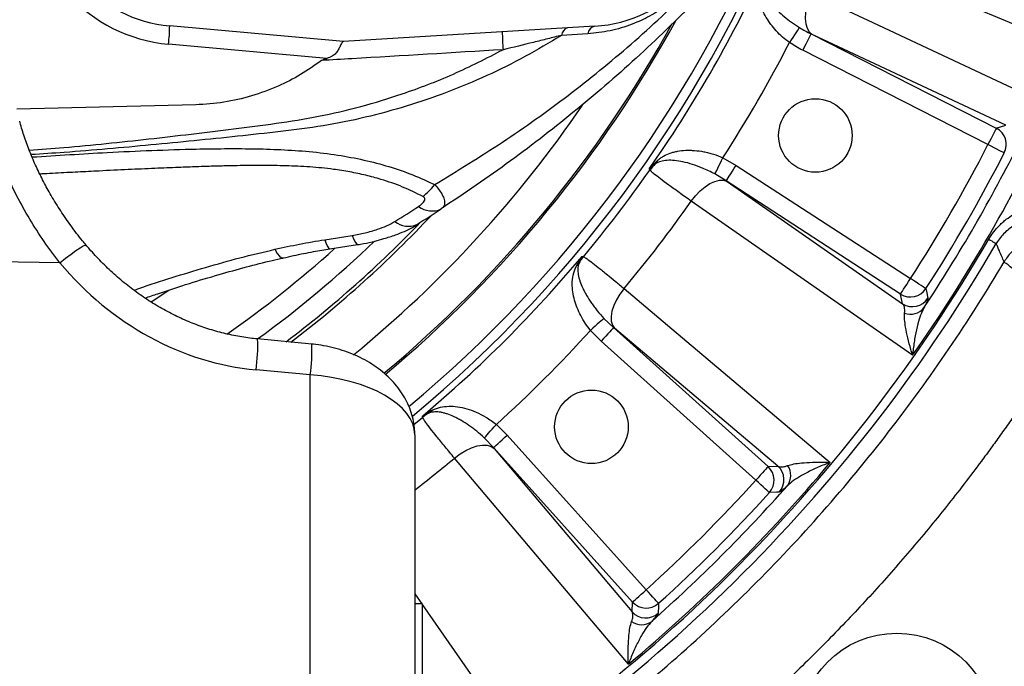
# Model space of a CAD drawing. Extents: x 0 to 8410, y 0 to 5940.
# Tile 49 of 110: x 5806 to 6074, y 2628 to 2804. Entities that reach past the tile are written whole.
import ezdxf

# ---------------------------------------------------------------- set-up
doc = ezdxf.new("R2010")
doc.units = 0
doc.header["$LTSCALE"] = 10
doc.linetypes.add('CENTERX2', pattern=[20.32, 12.7, -2.54, 2.54, -2.54])
doc.layers.get('0').update_dxf_attribs({"linetype": 'CONTINUOUS'})
doc.styles.add('SLDTEXTSTYLE0', font='TXT', dxfattribs={"width": 0.605})
doc.dimstyles.new('SLDDIMSTYLE10', dxfattribs={"dimtxt": 50, "dimasz": 50, "dimexe": 0, "dimexo": 0.0625, "dimgap": 12.5, "dimtad": 0, "dimtih": 1, "dimtoh": 1, "dimdec": 1, "dimrnd": 1e-09, "dimzin": 12, "dimtxsty": 'SLDTEXTSTYLE0', "dimsah": 1, "dimcen": 0, "dimazin": 3, "dimtfac": 1, "dimtofl": 0, "dimtmove": 0, "dimatfit": 3, "dimtolj": 1, "dimtzin": 12})

# ---------------------------------------------------------------- blocks, each defined once
blk = doc.blocks.new('_D_17')
at = {"color": 7, "linetype": 'CONTINUOUS'}
for p, q in [((5691.08, 2964.45), (6585.81, 2589.81)), ((6585.81, 2589.81), (6663.89, 2557.12)), ((6663.89, 2557.12), (6853.06, 2557.12))]:
    blk.add_line(p, q, dxfattribs=at)
blk.add_solid([(6585.81, 2589.81), (6629.04, 2563.58), (6634.83, 2577.42)], dxfattribs=at)
at = {"color": 7, "linetype": 'CONTINUOUS', "insert": (6688.89, 2621.57), "char_height": 50, "attachment_point": 1, "style": 'SLDTEXTSTYLE0'}
blk.add_mtext('R970', dxfattribs=at)

msp = doc.modelspace()

# ---------------------------------------------------------------- linework, layer by layer
at = {"color": 7, "linetype": 'CONTINUOUS'}
for p, q in [((5894.197722, 2798.343422), (5846.93626, 2802.602234)), ((5962.515717, 2802.521932), (5894.197722, 2798.343422)), ((5854.036396, 2781.109082), (5805.385244, 2779.919418)), ((5890.491282, 2741.952601), (5898.028453, 2743.132221)), ((5885.56694, 2716.046902), (5870.833342, 2717.436957)), ((5913.580929, 2691.366705), (5913.580929, 2594.099256)), ((5915.580933, 2645.374122), (5913.580929, 2645.374122)), ((5915.580933, 2645.374122), (5915.580933, 2635.374131)), ((5915.580933, 2635.374131), (5915.580933, 2625.374141))]:
    msp.add_line(p, q, dxfattribs=at)
at = {"color": 8, "linetype": 'CONTINUOUS'}
for p, q in [((5960.626309, 2800.457465), (5953.451161, 2800.029846)), ((6021.324937, 2800.43416), (6071.70329, 2774.765106)), ((6074.260806, 2775.595235), (6021.615748, 2800.297948)), ((5889.664878, 2793.743419), (5846.618404, 2797.622415)), ((6069.436436, 2770.316186), (6019.058083, 2795.985239)), ((6071.70329, 2774.765106), (6074.260806, 2775.595235)), ((5997.367387, 2766.729566), (6000.966822, 2764.650213)), ((6000.966822, 2764.650213), (6048.386042, 2733.855816)), ((5998.24736, 2760.462614), (5995.178287, 2762.322696)), ((6045.66658, 2729.668202), (5998.24736, 2760.462614)), ((5998.510723, 2760.278853), (6046.226417, 2727.038267)), ((5889.089783, 2744.438487), (5896.592428, 2745.605158)), ((5817.07867, 2738.126131), (5790.080932, 2738.54387)), ((5846.748774, 2730.596396), (5841.945057, 2727.469015)), ((6046.226417, 2727.038267), (6045.66658, 2729.668202)), ((5965.02993, 2723.032611), (5967.620974, 2720.549526)), ((5967.620974, 2720.549526), (6009.639059, 2682.716253)), ((6012.324278, 2682.856175), (5967.866634, 2720.342683)), ((5964.279895, 2716.838899), (5961.339806, 2719.777497)), ((6006.29801, 2679.005625), (5964.279895, 2716.838899)), ((5885.151019, 2707.653316), (5870.417421, 2709.043356)), ((5885.151019, 2597.559544), (5885.151019, 2707.653316)), ((5913.35309, 2694.161835), (5915.706595, 2696.114543)), ((5935.75636, 2694.194051), (5938.694959, 2691.253963)), ((5938.694959, 2691.253963), (5976.528232, 2649.235847)), ((5934.984331, 2687.912884), (5932.501246, 2690.503928)), ((5972.817605, 2645.894798), (5934.984331, 2687.912884)), ((5935.191174, 2687.667223), (5972.677683, 2643.209579)), ((6009.639059, 2682.716253), (6012.324278, 2682.856175)), ((5913.580929, 2648.136171), (5915.50531, 2645.374122)), ((5915.603732, 2645.232859), (5942.521368, 2606.598052)), ((5972.677683, 2643.209579), (5972.817605, 2645.894798))]:
    msp.add_line(p, q, dxfattribs=at)
at = {"color": 8, "linetype": 'CONTINUOUS', "flags": 128}
for points in [[(6021.367346, 2811.411622), (6020.658885, 2809.676516), (6020.144616, 2807.924407), (6019.842659, 2806.217271), (6019.763743, 2804.615455), (6019.910638, 2803.175616), (6020.278161, 2801.948669), (6020.853316, 2800.978007), (6021.615748, 2800.297948)], [(6021.367346, 2811.411622), (6036.754822, 2804.192575), (6087.762182, 2780.261743)], [(6018.179511, 2802.162024), (6018.053417, 2801.972094), (6017.848854, 2801.664027), (6017.57205, 2801.247152), (6017.23135, 2800.734046), (6016.837035, 2800.140219), (6016.401057, 2799.483615), (6015.936558, 2798.78408), (6015.457605, 2798.062744)], [(6021.324937, 2800.43416), (6021.261816, 2800.310271), (6021.11954, 2800.031039), (6020.903205, 2799.60649), (6020.620619, 2799.051883), (6020.281916, 2798.387113), (6019.899224, 2797.636079), (6019.486343, 2796.825754), (6019.058083, 2795.985239)], [(6071.70329, 2774.765106), (6071.640168, 2774.641218), (6071.497892, 2774.361985), (6071.281557, 2773.937436), (6070.998971, 2773.38283), (6070.660268, 2772.718059), (6070.277576, 2771.967026), (6069.864695, 2771.156701), (6069.436436, 2770.316186)], [(6073.878919, 2768.036726), (6073.755209, 2768.10019), (6073.476379, 2768.243256), (6073.052441, 2768.460783), (6072.498624, 2768.744948), (6071.834837, 2769.085544), (6071.084892, 2769.470351), (6070.275729, 2769.885528), (6069.436436, 2770.316186)], [(5995.178287, 2762.322696), (5995.279704, 2762.526872), (5995.444213, 2762.858051), (5995.666837, 2763.306218), (5995.940839, 2763.857829), (5996.257966, 2764.49621), (5996.60862, 2765.202078), (5996.982192, 2765.954109), (5997.367387, 2766.729566)], [(5977.503752, 2763.395342), (5977.399831, 2763.606297), (5977.339332, 2763.729068)], [(5998.24736, 2760.462614), (5998.323088, 2760.579231), (5998.493766, 2760.842058), (5998.753284, 2761.241662), (5999.092286, 2761.763709), (5999.49864, 2762.389424), (5999.957715, 2763.096335), (6000.45303, 2763.859066), (6000.966822, 2764.650213)], [(5988.761787, 2754.937145), (5989.91022, 2756.418245), (5991.170441, 2757.73968), (5992.497896, 2758.854749), (5993.845646, 2759.723994), (5995.166038, 2760.316687), (5996.412371, 2760.611879), (5997.540568, 2760.599124), (5998.510723, 2760.278853)], [(6048.935806, 2713.012489), (6034.990047, 2722.728672), (5988.761787, 2754.937145)], [(5889.089783, 2744.438487), (5889.507149, 2743.289205), (5889.897739, 2742.476421), (5890.249048, 2742.026168), (5890.493398, 2741.936984)], [(5896.592428, 2745.605158), (5897.020538, 2744.456368), (5897.421454, 2743.644821), (5897.782331, 2743.196564), (5898.033132, 2743.109407)], [(6069.663649, 2744.55786), (6070.073788, 2744.31965), (6070.447718, 2744.102451), (6070.780491, 2743.909168), (6071.067547, 2743.742439), (6071.305071, 2743.604469), (6071.489875, 2743.497136), (6071.619426, 2743.42187), (6071.692024, 2743.3797)], [(5817.07867, 2738.126131), (5818.643292, 2739.380675), (5820.118775, 2740.514936), (5821.442072, 2741.480487), (5822.556709, 2742.236095), (5823.415076, 2742.7495), (5823.980515, 2742.998766), (5824.221184, 2742.985251)], [(5875.539099, 2741.831409), (5876.182844, 2740.726205), (5876.792614, 2739.955428), (5877.348949, 2739.543724), (5877.783408, 2739.48993)], [(5959.054415, 2739.899682), (5959.188645, 2739.873039), (5959.419315, 2739.827263)], [(6045.66658, 2729.668202), (6045.742308, 2729.784819), (6045.912986, 2730.047646), (6046.172504, 2730.447265), (6046.511506, 2730.969297), (6046.917861, 2731.595012), (6047.376935, 2732.301938), (6047.87225, 2733.064669), (6048.386042, 2733.855816)], [(6052.581345, 2731.148245), (6052.46452, 2731.223645), (6052.201216, 2731.393578), (6051.800852, 2731.651964), (6051.277851, 2731.98949), (6050.650989, 2732.394057), (6049.942766, 2732.851135), (6049.178635, 2733.344289), (6048.386042, 2733.855816)], [(5970.503126, 2731.141957), (5969.369714, 2729.649338), (5968.419467, 2728.09005), (5967.685972, 2726.519229), (5967.195158, 2724.992412), (5966.964399, 2723.563614), (5967.00186, 2722.283351), (5967.306172, 2721.196892), (5967.866634, 2720.342683)], [(5970.503126, 2731.141957), (5983.497833, 2720.18634), (6026.573395, 2683.869245)], [(6052.581345, 2731.148245), (6052.732651, 2730.419504), (6053.129052, 2728.499624)], [(5965.02993, 2723.032611), (5964.858954, 2722.881782), (5964.581643, 2722.637164), (5964.206373, 2722.306135), (5963.744466, 2721.898692), (5963.209902, 2721.427145), (5962.618862, 2720.905768), (5961.989139, 2720.350283), (5961.339806, 2719.777497)], [(5967.620974, 2720.549526), (5967.527931, 2720.446202), (5967.318212, 2720.213311), (5966.999387, 2719.859215), (5966.582899, 2719.396638), (5966.083651, 2718.842181), (5965.519642, 2718.215781), (5964.911108, 2717.539924), (5964.279895, 2716.838899)], [(5915.706595, 2696.114543), (5915.660818, 2696.345213), (5915.634175, 2696.479442)], [(5932.501246, 2690.503928), (5932.652076, 2690.674903), (5932.896693, 2690.952214), (5933.227723, 2691.327485), (5933.635165, 2691.789391), (5934.106712, 2692.323955), (5934.628089, 2692.914995), (5935.183575, 2693.544718), (5935.75636, 2694.194051)], [(5934.984331, 2687.912884), (5935.087656, 2688.005927), (5935.320546, 2688.215646), (5935.674642, 2688.534471), (5936.137219, 2688.950958), (5936.691676, 2689.450207), (5937.318076, 2690.014216), (5937.993934, 2690.622749), (5938.694959, 2691.253963)], [(5924.3919, 2685.030731), (5925.88452, 2686.164143), (5927.443807, 2687.11439), (5929.014628, 2687.847885), (5930.541446, 2688.338699), (5931.970243, 2688.569459), (5933.250507, 2688.531997), (5934.336965, 2688.227686), (5935.191174, 2687.667223)], [(5971.664612, 2628.960463), (5960.708772, 2641.954991), (5924.3919, 2685.030731)], [(6009.639059, 2682.716253), (6009.546046, 2682.612928), (6009.336327, 2682.380023), (6009.017502, 2682.025942), (6008.600985, 2681.56335), (6008.101766, 2681.008908), (6007.537757, 2680.382522), (6006.929224, 2679.706665), (6006.29801, 2679.005625)], [(6009.999131, 2675.654026), (6009.896075, 2675.747367), (6009.663765, 2675.957712), (6009.310578, 2676.277551), (6008.849179, 2676.695379), (6008.296167, 2677.196177), (6007.671361, 2677.761945), (6006.997232, 2678.372415), (6006.29801, 2679.005625)], [(6012.699281, 2675.810489), (6011.957501, 2675.766918), (6009.999131, 2675.654026)], [(5972.817605, 2645.894798), (5972.920929, 2645.987811), (5973.153834, 2646.19753), (5973.507916, 2646.516355), (5973.970507, 2646.932873), (5974.52495, 2647.432091), (5975.151335, 2647.9961), (5975.827192, 2648.604634), (5976.528232, 2649.235847)], [(5979.879831, 2645.534726), (5979.78649, 2645.637783), (5979.576145, 2645.870092), (5979.256307, 2646.223279), (5978.838478, 2646.684679), (5978.33768, 2647.237691), (5977.771913, 2647.862496), (5977.161442, 2648.536625), (5976.528232, 2649.235847)], [(5979.879831, 2645.534726), (5979.837363, 2644.791635), (5979.723369, 2642.834576)]]:
    msp.add_lwpolyline(points, dxfattribs=at)
at = {"color": 7, "linetype": 'CONTINUOUS', "flags": 128}
msp.add_lwpolyline([(5894.197722, 2798.343422), (5894.192402, 2798.34311), (5894.176443, 2798.342126)], dxfattribs=at)
at = {"color": 7, "linetype": 'CONTINUOUS'}
for centre, radius in [((6022.508845, 2772.802942), 10), ((5961.613047, 2693.553401), 10), ((6044.634323, 2610.899534), 26.5)]:
    msp.add_circle(centre, radius, dxfattribs=at)
at = {"color": 7, "linetype": 'CENTERX2'}
msp.add_arc((5691.080933, 2964.452925), 970, 74.298428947, 58.256891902, dxfattribs=at)
at = {"color": 8, "linetype": 'CONTINUOUS'}
for centre, radius, start, end in [((5850.387817, 2839.452925), 42, 180, 264.85089028), ((5691.080933, 2964.452925), 347.886439, 309.61965079, 338.85823488), ((5691.080933, 2964.452925), 345.283053, 309.77346997, 337.32501731), ((5691.080933, 2964.452925), 349.619719, 324.96193377, 335.03806623), ((5799.025718, 2803.16026), 47.913792, 353.3629573, 359.3326916), ((6002.282609, 2801.272088), 64.903135, 180.25381084, 184.55680633), ((5955.825151, 2799.79263), 2.385811, 107.41821464, 174.29376568), ((5963.145911, 2800.048346), 2.552601, 104.29314951, 170.7771113), ((5691.080933, 2964.452925), 364.562639, 327.15571787, 332.84428213), ((5691.080933, 2964.452925), 324.871557, 309.31832458, 325.62797686), ((5691.080933, 2964.452925), 437.358431, 324.90687781, 335.09312219), ((6069.414797, 2770.309183), 5.009237, 333.02166644, 62.81567161), ((5691.080933, 2964.452925), 432.642648, 326.54288761, 333.45711239), ((5691.080933, 2964.452925), 425.255177, 327.16266271, 332.83733729), ((5976.671631, 2767.195288), 3.148474, 317.10768664, 338.13322332), ((5691.080933, 2964.452925), 430.248325, 327.16266271, 332.83733729), ((5691.080933, 2964.452925), 349.945968, 320.06734972, 324.93265028), ((5985.684937, 2757.59964), 10.026064, 131.9837013, 144.68554587), ((5691.080933, 2964.452925), 364.020273, 320.13891087, 324.86108913), ((5691.499727, 3095.093647), 408, 302.07882749, 303.15252476), ((5918.252672, 2758.155319), 5.896417, 232.00110974, 295.2318485), ((5691.080933, 2964.452925), 311.574843, 307.29431392, 316.79948384), ((5691.080933, 2964.452925), 310.703286, 307.1197558, 316.15514024), ((5911.816936, 2753.823346), 5.734314, 230.67003376, 293.86395896), ((5691.080933, 2964.452925), 437.811277, 300.54466161, 329.85037162), ((5691.080933, 2964.452925), 299.570552, 304.88977693, 312.05198746), ((5691.080933, 2964.452925), 440.156995, 300.36464552, 329.85037162), ((5691.080933, 2964.452925), 349.619719, 309.96193377, 320.03806623), ((5967.136963, 2733.42359), 10.028415, 140.31600942, 153.01484593), ((5955.533898, 2739.647121), 3.147904, 306.86534537, 327.89464245), ((6048.381272, 2733.878075), 5.009249, 237.18447722, 326.97822128), ((6048.941172, 2731.248057), 5.009214, 237.18336406, 326.72380461), ((6048.401221, 2728.786302), 4.620357, 249.38140765, 321.8397989), ((5827.639596, 2715.369433), 43.243052, 351.587945, 2.74047346), ((5691.080933, 2964.452925), 364.562639, 312.15571787, 317.84428213), ((5842.337569, 2713.981918), 43.278663, 351.59153799, 2.734831), ((5922.110267, 2688.396895), 10.028415, 116.98515407, 129.68399058), ((5915.886736, 2699.99996), 3.147904, 302.10535755, 323.13465463), ((5691.080933, 2964.452925), 364.020273, 307.67847101, 309.86108913), ((5691.080933, 2964.452925), 437.358431, 309.90687781, 320.09312219), ((6006.275307, 2679.004458), 5.009217, 318.02137618, 47.81608529), ((6008.960578, 2679.144321), 5.009225, 318.27634748, 47.81697328), ((6011.198679, 2680.303048), 4.62037, 323.16014146, 35.61860371), ((5691.080933, 2964.452925), 425.255177, 312.16266271, 317.83733729), ((5691.080933, 2964.452925), 432.642648, 311.54288761, 318.45711239), ((5691.080933, 2964.452925), 430.248325, 312.16266271, 317.83733729), ((5976.5294, 2649.25855), 5.009217, 222.18391471, 311.97862382), ((5976.389536, 2646.573279), 5.009225, 222.18302672, 311.72365252), ((5975.230809, 2644.335179), 4.62037, 234.38139629, 306.83985854)]:
    msp.add_arc(centre, radius, start, end, dxfattribs=at)
at = {"color": 7, "linetype": 'CONTINUOUS'}
for centre, radius, start, end in [((5850.256933, 2839.452925), 37, 180, 264.85089028), ((5960.256933, 2839.452925), 37, 273.5, 0), ((5691.080933, 2964.452925), 334, 309.87334538, 331.14029232), ((5691.080933, 2964.452925), 334.464102, 309.88680824, 331.35739309), ((5691.080933, 3104.452925), 420, 302.07882749, 303.15252476), ((5691.080933, 2964.452925), 305.5, 306.04405979, 313.81581674)]:
    msp.add_arc(centre, radius, start, end, dxfattribs=at)
at = {"color": 8, "linetype": 'CONTINUOUS'}
for centre, major_axis, ratio, start_param, end_param in [((5874.604292, 2798.261265), (-12.324525, 88.862013), 0.8895247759, 2.1844565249, 2.9345602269), ((5883.580933, 2692.539208), (29.989427, -1.575506), 0.5055053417, 0.0265506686, 1.5449871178)]:
    msp.add_ellipse(centre, major_axis=major_axis, ratio=ratio, start_param=start_param, end_param=end_param, dxfattribs=at)
for points, knots in [([(5998.811101, 2835.975813), (5998.735719, 2835.472954), (5998.392228, 2833.181577), (5997.357273, 2829.023861), (5995.357126, 2823.985685), (5992.855389, 2819.514368), (5989.95806, 2815.455073), (5986.323184, 2811.543212), (5982.047846, 2808.000511), (5977.464962, 2805.147787), (5972.322528, 2802.793788), (5966.654322, 2801.077168), (5962.636381, 2800.664108), (5960.626309, 2800.457465)], [0, 0, 0, 0, 0.0299354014, 0.1364064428, 0.2427252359, 0.3220941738, 0.4014118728, 0.4938355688, 0.5862859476, 0.6774317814, 0.7686792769, 0.8842761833, 1, 1, 1, 1]), ([(6007.715558, 2814.826774), (6007.736552, 2814.257444), (6007.779113, 2813.103295), (6008.471734, 2811.467145), (6009.491953, 2809.805836), (6010.765138, 2808.223746), (6012.290757, 2806.645385), (6014.017468, 2805.115111), (6015.976036, 2803.589681), (6017.439562, 2802.641445), (6018.179511, 2802.162024)], [0, 0, 0, 0, 0.1405840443, 0.28499270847, 0.40894438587, 0.5353542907, 0.64948116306, 0.76579962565, 0.8815899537, 1, 1, 1, 1]), ([(5918.995475, 2759.422647), (5925.193719, 2763.209756), (5937.611067, 2770.796719), (5952.448519, 2781.425836), (5963.979546, 2790.478746), (5972.446493, 2797.623401), (5980.696302, 2805.045667), (5985.980387, 2810.238203), (5988.622432, 2812.834474)], [0, 0, 0, 0, 0.2475987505, 0.4960307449, 0.621728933, 0.7474262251, 0.8737130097, 1, 1, 1, 1]), ([(6015.457605, 2798.062744), (6014.823178, 2798.550288), (6013.532826, 2799.541895), (6011.842143, 2801.238149), (6010.353861, 2803.030313), (6009.081068, 2804.936205), (6008.054676, 2806.935415), (6007.30653, 2809.107389), (6006.903042, 2811.372206), (6007.088834, 2812.989627), (6007.182931, 2813.808786)], [0, 0, 0, 0, 0.1079712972, 0.2196013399, 0.3302501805, 0.4436243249, 0.5685253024, 0.6962185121, 0.846146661, 1, 1, 1, 1]), ([(5953.451161, 2800.029846), (5950.164374, 2798.056024), (5943.576926, 2794.100049), (5933.183257, 2788.964494), (5922.423674, 2784.436009), (5911.359199, 2780.672112), (5900.10554, 2777.62161), (5888.679963, 2775.280987), (5877.052217, 2773.826287), (5861.424563, 2772.129676), (5841.835845, 2770.179963), (5823.130689, 2768.476173), (5812.254825, 2767.775612), (5809.246105, 2767.581808)], [0, 0, 0, 0, 0.0768915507, 0.1541076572, 0.2323411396, 0.3109341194, 0.3883435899, 0.4660782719, 0.5446117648, 0.6232374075, 0.7813594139, 0.9395148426, 1, 1, 1, 1]), ([(5953.451161, 2800.029846), (5952.215067, 2799.712607), (5949.729387, 2799.074665), (5944.428962, 2797.746493), (5940.355326, 2796.775871), (5937.584628, 2796.115699)], [0, 0, 0, 0, 0.2403486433, 0.4833204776, 1, 1, 1, 1]), ([(5808.765491, 2768.773484), (5811.891507, 2769.018183), (5822.737494, 2769.867187), (5841.265954, 2771.784904), (5860.509174, 2774.095841), (5875.921604, 2776.045221), (5887.490923, 2777.875447), (5898.926638, 2780.552103), (5911.187095, 2784.310729), (5924.21426, 2789.2742), (5933.117086, 2793.829697), (5937.584628, 2796.115699)], [0, 0, 0, 0, 0.0708804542, 0.2459259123, 0.4210280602, 0.5090416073, 0.5970184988, 0.6855840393, 0.7741624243, 0.8866720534, 1, 1, 1, 1]), ([(5937.584628, 2796.115699), (5923.893374, 2795.298038), (5907.43786, 2794.315291), (5890.979648, 2793.342101), (5888.214936, 2793.17862)], [0, 0, 0, 0, 0.8320162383, 1, 1, 1, 1]), ([(5817.07867, 2738.126131), (5815.618661, 2740.064368), (5812.698696, 2743.940773), (5808.784382, 2750.096865), (5805.235246, 2756.467134), (5801.99184, 2763.337748), (5799.113921, 2770.646759), (5797.700218, 2775.746834), (5796.989781, 2778.30981)], [0, 0, 0, 0, 0.1563252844, 0.3126450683, 0.4728208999, 0.6329843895, 0.815561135, 1, 1, 1, 1]), ([(5809.518715, 2766.944426), (5816.334679, 2767.375378), (5831.203122, 2768.315464), (5848.642444, 2769.027697), (5861.811563, 2769.236254), (5869.477291, 2769.210866), (5877.191903, 2768.986867), (5884.954304, 2768.479785), (5892.527389, 2767.560268), (5899.790559, 2766.191935), (5906.631032, 2764.383906), (5913.12128, 2762.157292), (5917.042932, 2760.331625), (5918.995475, 2759.422647)], [0, 0, 0, 0, 0.180519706, 0.3937883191, 0.4610746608, 0.5285869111, 0.5964716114, 0.6654250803, 0.7351938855, 0.8010605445, 0.8673429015, 0.9339516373, 1, 1, 1, 1]), ([(5979.593572, 2766.022642), (5979.860071, 2766.251245), (5980.127511, 2766.457747), (5980.672787, 2766.838718), (5980.950484, 2767.012977), (5981.805282, 2767.49539), (5982.404186, 2767.763678), (5983.361093, 2768.097798), (5983.690855, 2768.19783), (5984.363587, 2768.37304), (5984.707049, 2768.448483), (5985.760118, 2768.639648), (5986.492287, 2768.720509), (5987.642422, 2768.771267), (5988.034469, 2768.776356), (5988.837497, 2768.761741), (5989.244471, 2768.742056), (5990.474779, 2768.646361), (5991.31058, 2768.534058), (5992.59032, 2768.287918), (5993.021255, 2768.192835), (5993.892549, 2767.974375), (5994.334554, 2767.850368), (5995.647453, 2767.440292), (5996.513291, 2767.115226), (5997.367389, 2766.729572)], [0, 0, 0, 0, 0.0625, 0.0625, 0.125, 0.125, 0.25, 0.25, 0.3125, 0.3125, 0.375, 0.375, 0.5, 0.5, 0.5625, 0.5625, 0.625, 0.625, 0.75, 0.75, 0.8125, 0.8125, 0.875, 0.875, 1, 1, 1, 1]), ([(5977.339332, 2763.729068), (5977.343195, 2763.733723), (5978.022469, 2764.552222), (5978.810265, 2765.289527), (5979.59358, 2766.02264)], [0, 0, 0, 0, 0.0056872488, 1, 1, 1, 1]), ([(5995.178287, 2762.322696), (5994.045422, 2762.889045), (5991.985642, 2763.918782), (5989.056625, 2764.975575), (5986.504385, 2765.666673), (5984.167258, 2766.03849), (5982.154258, 2766.07281), (5980.417502, 2765.821703), (5979.461513, 2765.310667), (5978.978311, 2765.052366)], [0, 0, 0, 0, 0.17044741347, 0.30990842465, 0.45364246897, 0.59142941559, 0.73269735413, 0.86489259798, 1, 1, 1, 1]), ([(5915.785392, 2756.215113), (5913.982723, 2757.098142), (5910.407281, 2758.849555), (5905.10591, 2760.689663), (5900.268852, 2762.00074), (5895.944463, 2762.912718), (5890.868071, 2763.711045), (5885.031174, 2764.284203), (5878.573194, 2764.563318), (5871.978978, 2764.642287), (5866.690308, 2764.601715), (5862.88937, 2764.531528), (5860.716984, 2764.480038), (5858.706609, 2764.425119), (5856.561405, 2764.359651), (5854.281365, 2764.283713), (5851.866494, 2764.197221), (5848.053582, 2764.052182), (5842.642935, 2763.827766), (5835.435128, 2763.502284), (5829.439032, 2763.213375), (5824.871193, 2762.985853), (5821.948431, 2762.837875), (5818.942424, 2762.683484), (5815.853185, 2762.522406), (5813.405513, 2762.393518), (5811.987629, 2762.317685), (5811.627192, 2762.298408)], [0, 0, 0, 0, 0.0650052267, 0.1289323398, 0.1712529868, 0.214034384, 0.2575392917, 0.3184017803, 0.3794140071, 0.4382519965, 0.5022273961, 0.5266351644, 0.5440323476, 0.562679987, 0.5825786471, 0.6037286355, 0.6261306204, 0.6497846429, 0.7098481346, 0.7767330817, 0.8504413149, 0.8767973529, 0.9039272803, 0.9318312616, 0.96050915, 0.9899611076, 1, 1, 1, 1]), ([(5978.978311, 2765.052366), (5978.40288, 2764.638265), (5977.823671, 2764.221447), (5977.34247, 2763.732258), (5977.339332, 2763.729068)], [0, 0, 0, 0, 0.9934792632, 1, 1, 1, 1]), ([(5988.761787, 2754.937145), (5987.642017, 2755.723937), (5985.370059, 2757.320301), (5982.559815, 2759.349156), (5980.257367, 2761.0597), (5978.746702, 2762.242216), (5977.825492, 2763.024937), (5977.611579, 2763.271205), (5977.503752, 2763.395342)], [0, 0, 0, 0, 0.17873857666, 0.36265168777, 0.5413513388, 0.72521639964, 0.86148897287, 1, 1, 1, 1]), ([(5915.785392, 2756.215113), (5916.34329, 2756.662016), (5917.459084, 2757.55582), (5918.483345, 2758.800372), (5918.995475, 2759.422647)], [0, 0, 0, 0, 0.5000006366, 1, 1, 1, 1]), ([(5918.995475, 2759.422647), (5919.36913, 2758.997407), (5920.128013, 2758.133757), (5920.959311, 2756.894529), (5921.580993, 2755.60163), (5921.775428, 2754.428251), (5921.510305, 2753.44834), (5921.014304, 2753.030484), (5920.766209, 2752.821478)], [0, 0, 0, 0, 0.1407100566, 0.2857779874, 0.4385227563, 0.6417974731, 0.8208311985, 1, 1, 1, 1]), ([(5914.622565, 2753.508809), (5914.678804, 2753.546059), (5915.19654, 2753.888989), (5915.877462, 2754.435419), (5916.327079, 2755.156172), (5916.35784, 2755.618229), (5916.173519, 2755.971266), (5915.91459, 2756.133942), (5915.785392, 2756.215113)], [0, 0, 0, 0, 0.0485874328, 0.4472989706, 0.647213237, 0.7751093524, 0.8877858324, 1, 1, 1, 1]), ([(6069.663655, 2744.557866), (6070.491427, 2745.983001), (6071.478313, 2747.26396), (6072.903687, 2748.691512), (6073.199815, 2748.969324), (6073.803364, 2749.499777), (6074.110959, 2749.752784), (6075.050411, 2750.476855), (6075.698872, 2750.913097), (6076.70293, 2751.50186), (6077.042861, 2751.687147), (6077.733075, 2752.036097), (6078.083883, 2752.19989), (6079.1368, 2752.653082), (6079.844123, 2752.907038), (6081.268641, 2753.327853), (6081.985839, 2753.494662), (6083.429689, 2753.746074), (6084.159946, 2753.830531), (6086.315065, 2753.962193), (6087.717932, 2753.893116), (6089.779113, 2753.58708), (6090.4589, 2753.450943), (6091.467987, 2753.196802), (6091.802581, 2753.103749), (6092.468239, 2752.900979), (6092.80007, 2752.790972), (6094.438522, 2752.203401), (6095.685015, 2751.614799), (6097.464579, 2750.56543), (6098.042615, 2750.187676), (6099.168047, 2749.375665), (6099.716296, 2748.940535), (6100.244348, 2748.480013)], [0, 0, 0, 0, 0.125, 0.125, 0.15625, 0.15625, 0.1875, 0.1875, 0.25, 0.25, 0.28125, 0.28125, 0.3125, 0.3125, 0.375, 0.375, 0.4375, 0.4375, 0.5, 0.5, 0.625, 0.625, 0.6875, 0.6875, 0.71875, 0.71875, 0.75, 0.75, 0.875, 0.875, 0.9375, 0.9375, 1, 1, 1, 1]), ([(6094.757621, 2745.841073), (6093.890253, 2746.533232), (6092.155709, 2747.917394), (6089.13325, 2749.32562), (6085.86385, 2750.162761), (6082.787258, 2750.259727), (6080.071129, 2749.798519), (6077.927887, 2749.056683), (6075.983074, 2747.99247), (6073.952101, 2746.435596), (6072.530031, 2744.779212), (6071.807842, 2743.573121), (6071.692024, 2743.3797)], [0, 0, 0, 0, 0.1370159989, 0.2740013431, 0.4119065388, 0.5495646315, 0.636763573, 0.7238316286, 0.7948928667, 0.8658568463, 0.9784873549, 1, 1, 1, 1]), ([(5896.592428, 2745.605158), (5897.763764, 2745.820006), (5900.125564, 2746.25321), (5903.230721, 2747.17225), (5905.985642, 2748.182067), (5907.445694, 2748.98337), (5908.182611, 2749.387803)], [0, 0, 0, 0, 0.2785980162, 0.5617457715, 0.7788046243, 1, 1, 1, 1]), ([(5875.539099, 2741.831409), (5877.769941, 2742.322538), (5882.237913, 2743.30618), (5886.803684, 2744.060697), (5889.089783, 2744.438487)], [0, 0, 0, 0, 0.4992963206, 1, 1, 1, 1]), ([(6096.156083, 2742.429491), (6095.32543, 2743.100153), (6094.421916, 2743.681438), (6092.510455, 2744.638692), (6091.502575, 2745.014627), (6089.428574, 2745.543934), (6088.362526, 2745.697287), (6086.221049, 2745.774385), (6085.145696, 2745.698127), (6083.034902, 2745.319482), (6081.999535, 2745.017109), (6080.016174, 2744.200077), (6079.06825, 2743.685448), (6077.303233, 2742.467479), (6076.486202, 2741.764182), (6075.020431, 2740.201104), (6074.371742, 2739.341376), (6073.822073, 2738.423105)], [0, 0, 0, 0, 0.125, 0.125, 0.25, 0.25, 0.375, 0.375, 0.5, 0.5, 0.625, 0.625, 0.75, 0.75, 0.875, 0.875, 1, 1, 1, 1]), ([(5837.245931, 2730.695638), (5837.687884, 2730.85865), (5841.053992, 2732.100224), (5847.568967, 2734.155881), (5856.705101, 2736.96459), (5866.01595, 2739.562634), (5872.364854, 2741.075184), (5875.539099, 2741.831409)], [0, 0, 0, 0, 0.0363138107, 0.2765820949, 0.5168427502, 0.7584371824, 1, 1, 1, 1]), ([(6073.823755, 2738.418403), (6073.398569, 2739.410211), (6072.690245, 2741.06248), (6071.977093, 2742.717957), (6071.692024, 2743.3797)], [0, 0, 0, 0, 0.600270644, 1, 1, 1, 1]), ([(5957.422433, 2737.128652), (5957.65713, 2737.617999), (5957.911092, 2738.093375), (5958.45553, 2739.016968), (5958.746622, 2739.466039), (5959.054424, 2739.899688)], [0, 0, 0, 0, 0.5, 0.5, 1, 1, 1, 1]), ([(5958.200406, 2737.974083), (5958.309793, 2738.320416), (5958.436162, 2738.653881), (5958.721203, 2739.295686), (5958.880155, 2739.604489), (5959.054424, 2739.899688)], [0, 0, 0, 0, 0.5, 0.5, 1, 1, 1, 1]), ([(5959.419315, 2739.827263), (5959.624001, 2739.722145), (5960.039301, 2739.508867), (5961.442741, 2738.493067), (5963.393217, 2736.984413), (5965.668374, 2735.153153), (5968.071245, 2733.178131), (5969.688135, 2731.824336), (5970.503126, 2731.141957)], [0, 0, 0, 0, 0.178972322, 0.3631274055, 0.5421678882, 0.7264054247, 0.8620949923, 1, 1, 1, 1]), ([(5916.818557, 2581.534903), (5932.922468, 2591.028473), (5948.426629, 2601.539241), (5977.98924, 2624.428262), (5992.047566, 2636.806418), (6018.495006, 2663.233451), (6030.88401, 2677.282218), (6053.795843, 2706.827151), (6064.318576, 2722.323194), (6073.824573, 2738.419772)], [0, 0, 0, 0, 0.25, 0.25, 0.5, 0.5, 0.75, 0.75, 1, 1, 1, 1]), ([(5961.339806, 2719.777497), (5960.853172, 2720.412624), (5959.863414, 2721.704397), (5958.669407, 2723.780464), (5957.695617, 2725.896735), (5956.959516, 2728.067118), (5956.48551, 2730.26385), (5956.325012, 2732.555458), (5956.521462, 2734.847535), (5957.119538, 2736.361755), (5957.42244, 2737.128648)], [0, 0, 0, 0, 0.1079713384, 0.2196011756, 0.3302509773, 0.443624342, 0.5685253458, 0.6962187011, 0.8461468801, 1, 1, 1, 1]), ([(5958.200406, 2737.974083), (5958.113869, 2737.721147), (5958.052383, 2737.474902), (5957.964722, 2736.979074), (5957.938935, 2736.729934), (5957.907543, 2735.969115), (5957.947484, 2735.44387), (5958.089727, 2734.61236), (5958.151337, 2734.327141), (5958.300596, 2733.747594), (5958.388243, 2733.452832), (5958.689182, 2732.552384), (5958.940201, 2731.930563), (5959.393408, 2730.961261), (5959.557931, 2730.630988), (5959.909285, 2729.965533), (5960.09629, 2729.629838), (5960.691236, 2728.613661), (5961.132849, 2727.924093), (5961.86695, 2726.870803), (5962.123268, 2726.51724), (5962.652846, 2725.814437), (5962.926967, 2725.463941), (5963.777864, 2724.415644), (5964.38293, 2723.720939), (5965.029929, 2723.032604)], [0, 0, 0, 0, 0.0625, 0.0625, 0.125, 0.125, 0.25, 0.25, 0.3125, 0.3125, 0.375, 0.375, 0.5, 0.5, 0.5625, 0.5625, 0.625, 0.625, 0.75, 0.75, 0.8125, 0.8125, 0.875, 0.875, 1, 1, 1, 1]), ([(6094.245528, 2724.039319), (6094.245508, 2724.039329), (6093.252918, 2724.535622), (6091.29569, 2726.152178), (6088.041045, 2728.244308), (6084.818793, 2730.506894), (6081.833485, 2732.572934), (6079.251008, 2734.386353), (6077.085235, 2735.941571), (6075.410815, 2737.113072), (6074.32405, 2738.121326), (6073.822085, 2738.077875), (6073.822086, 2738.423107), (6073.822086, 2738.423111)], [0, 0, 0, 0, 0.0000017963, 0.0897413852, 0.2028981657, 0.3193869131, 0.4315414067, 0.5469389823, 0.6583883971, 0.7730281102, 0.8848931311, 0.9999983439, 1, 1, 1, 1]), ([(6053.129052, 2728.499624), (6053.112849, 2728.354958), (6053.079922, 2728.060969), (6052.650024, 2727.099992), (6052.199464, 2726.245199), (6052.034144, 2725.931557)], [0, 0, 0, 0, 0.38016499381, 0.7725695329, 1, 1, 1, 1]), ([(6046.774179, 2724.461902), (6046.808262, 2724.780629), (6046.819236, 2725.072261), (6046.800437, 2725.603427), (6046.770798, 2725.841336), (6046.627792, 2726.48012), (6046.461258, 2726.807239), (6046.226417, 2727.038273)], [0, 0, 0, 0, 0.25, 0.25, 0.5, 0.5, 1, 1, 1, 1]), ([(6052.034144, 2725.931557), (6051.720471, 2725.298455), (6051.083052, 2724.011925), (6050.299521, 2721.393382), (6049.618789, 2718.306658), (6049.185595, 2715.400011), (6048.99124, 2713.599421), (6048.93654, 2713.020268), (6048.935806, 2713.012489)], [0, 0, 0, 0, 0.1930948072, 0.3923891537, 0.6360049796, 0.8839751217, 0.9984416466, 1, 1, 1, 1]), ([(6094.246119, 2724.038902), (6093.873691, 2723.416401), (6093.128867, 2722.171454), (6092.000715, 2720.310693), (6090.864645, 2718.454935), (6089.719871, 2716.60465), (6088.566602, 2714.759711), (6087.404783, 2712.920152), (6086.234428, 2711.085965), (6085.055534, 2709.257151), (6083.868102, 2707.43371), (6082.672131, 2705.615642), (6081.467621, 2703.802948), (6080.254573, 2701.995627), (6079.032986, 2700.193679), (6077.80286, 2698.397104), (6076.564196, 2696.605902), (6075.316993, 2694.820073), (6074.061252, 2693.039618), (6072.796972, 2691.264535), (6071.524153, 2689.494826), (6070.242797, 2687.730491), (6068.952899, 2685.971526), (6064.991257, 2680.621152), (6058.20375, 2671.80586), (6048.289318, 2659.778066), (6037.988404, 2648.09673), (6027.304762, 2636.766362), (6016.250622, 2625.796422), (6004.836501, 2615.197921), (5993.069221, 2604.978066), (5983.920258, 2597.549475), (5977.623144, 2592.650948), (5974.31445, 2590.123602), (5970.985732, 2587.62717), (5967.636981, 2585.161643), (5964.268199, 2582.727025), (5960.879385, 2580.323315), (5957.470541, 2577.950512), (5954.041666, 2575.608617), (5950.592758, 2573.297632), (5947.123826, 2571.017544), (5943.634837, 2568.768407), (5940.125913, 2566.550016), (5936.5966, 2564.363141), (5933.048597, 2562.204901), (5930.666986, 2560.792586), (5929.476004, 2560.086324)], [0, 0, 0, 0, 0.0092652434, 0.0185296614, 0.0277934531, 0.0370568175, 0.0463199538, 0.0555830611, 0.0648463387, 0.0741099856, 0.0833742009, 0.0926391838, 0.1019051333, 0.1111722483, 0.1204407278, 0.1297107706, 0.1389825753, 0.1482563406, 0.1575322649, 0.1668105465, 0.1760913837, 0.1853749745, 0.1946615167, 0.2039512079, 0.2704071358, 0.3367341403, 0.4030055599, 0.4692949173, 0.5356041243, 0.6018823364, 0.6682026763, 0.7346381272, 0.7523764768, 0.7701020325, 0.787816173, 0.8055202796, 0.8232157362, 0.8409039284, 0.8585862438, 0.8762640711, 0.8939388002, 0.9116118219, 0.9292845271, 0.946958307, 0.9646345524, 0.9823146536, 1, 1, 1, 1]), ([(6048.935806, 2713.012489), (6048.93363, 2713.019523), (6048.772287, 2713.541036), (6048.293613, 2715.149595), (6047.601811, 2717.751515), (6047.042817, 2720.47815), (6046.717491, 2722.795586), (6046.755306, 2723.907035), (6046.774184, 2724.461901)], [0, 0, 0, 0, 0.0015665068, 0.1161490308, 0.3620028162, 0.6076530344, 0.8041295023, 1, 1, 1, 1]), ([(5918.40521, 2698.111417), (5919.107554, 2698.393403), (5920.530095, 2698.964542), (5922.766772, 2699.207028), (5925.178738, 2699.073865), (5927.680548, 2698.531556), (5930.279263, 2697.585241), (5933.032514, 2696.218176), (5934.809353, 2694.897784), (5935.75636, 2694.194051)], [0, 0, 0, 0, 0.1410020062, 0.2855879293, 0.4246295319, 0.5673186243, 0.701701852, 0.8410152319, 1, 1, 1, 1]), ([(5918.405206, 2698.111424), (5917.915858, 2697.876728), (5917.440483, 2697.622766), (5916.51689, 2697.078327), (5916.067818, 2696.787235), (5915.634169, 2696.479434)], [0, 0, 0, 0, 0.5, 0.5, 1, 1, 1, 1]), ([(5917.559774, 2697.333451), (5917.213442, 2697.224065), (5916.879977, 2697.097696), (5916.238171, 2696.812655), (5915.929368, 2696.653703), (5915.634169, 2696.479434)], [0, 0, 0, 0, 0.5, 0.5, 1, 1, 1, 1]), ([(5924.3919, 2685.030731), (5923.513916, 2686.080539), (5921.732534, 2688.210543), (5919.543166, 2690.89763), (5917.761885, 2693.145761), (5916.608736, 2694.679026), (5915.92151, 2695.673447), (5915.778621, 2695.966714), (5915.706595, 2696.114543)], [0, 0, 0, 0, 0.1787392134, 0.3626521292, 0.5413513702, 0.7252166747, 0.8614889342, 1, 1, 1, 1]), ([(5932.501253, 2690.503929), (5931.812493, 2691.151327), (5931.115007, 2691.758927), (5930.059021, 2692.615566), (5929.704065, 2692.892896), (5928.998318, 2693.424049), (5928.647942, 2693.677657), (5927.604274, 2694.40439), (5926.918453, 2694.843655), (5925.904412, 2695.437332), (5925.568845, 2695.624296), (5924.902531, 2695.976107), (5924.572523, 2696.140474), (5923.604747, 2696.592995), (5922.98404, 2696.843636), (5922.085364, 2697.144254), (5921.791211, 2697.231836), (5921.212913, 2697.381073), (5920.927858, 2697.442874), (5920.093589, 2697.58609), (5919.567066, 2697.62629), (5918.804942, 2697.595024), (5918.555468, 2697.569234), (5918.059159, 2697.481533), (5917.812764, 2697.420007), (5917.559774, 2697.333451)], [0, 0, 0, 0, 0.125, 0.125, 0.1875, 0.1875, 0.25, 0.25, 0.375, 0.375, 0.4375, 0.4375, 0.5, 0.5, 0.625, 0.625, 0.6875, 0.6875, 0.75, 0.75, 0.875, 0.875, 0.9375, 0.9375, 1, 1, 1, 1]), ([(6012.324278, 2682.856175), (6012.462704, 2682.792471), (6012.833852, 2682.621666), (6013.655911, 2682.58311), (6014.518214, 2682.855854), (6014.954631, 2682.993891)], [0, 0, 0, 0, 0.2270655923, 0.6088126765, 1, 1, 1, 1]), ([(6026.573395, 2683.869245), (6026.566073, 2683.866524), (6026.020804, 2683.663843), (6024.34176, 2683.013508), (6021.643208, 2681.844649), (6018.851505, 2680.392858), (6016.510642, 2678.955746), (6015.43394, 2678.006599), (6014.896427, 2677.532765)], [0, 0, 0, 0, 0.0015579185, 0.1160203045, 0.3619093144, 0.6075986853, 0.8041049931, 1, 1, 1, 1]), ([(6014.954631, 2682.993891), (6015.485711, 2683.155736), (6016.549513, 2683.479925), (6018.872175, 2683.765433), (6021.650607, 2683.931178), (6024.342828, 2683.936621), (6026.020617, 2683.890186), (6026.566043, 2683.869524), (6026.573395, 2683.869245)], [0, 0, 0, 0, 0.1958709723, 0.3923470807, 0.6379971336, 0.8838513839, 0.9984344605, 1, 1, 1, 1]), ([(6014.896427, 2677.532765), (6014.475388, 2677.14749), (6013.618098, 2676.363022), (6012.964563, 2675.888782), (6012.769899, 2675.83133), (6012.699281, 2675.810489)], [0, 0, 0, 0, 0.3808091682, 0.7753754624, 1, 1, 1, 1]), ([(5972.539966, 2640.579226), (5972.628142, 2640.835027), (5972.867469, 2641.529327), (5972.968705, 2642.46331), (5972.775447, 2642.958882), (5972.677683, 2643.209579)], [0, 0, 0, 0, 0.2237547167, 0.6073186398, 1, 1, 1, 1]), ([(5979.723369, 2642.834576), (5979.670271, 2642.699038), (5979.562364, 2642.423599), (5978.898412, 2641.606621), (5978.241959, 2640.897589), (5978.001093, 2640.63743)], [0, 0, 0, 0, 0.38016519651, 0.77256984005, 1, 1, 1, 1]), ([(5971.664612, 2628.960463), (5971.664334, 2628.967815), (5971.643671, 2629.513241), (5971.597236, 2631.191029), (5971.602679, 2633.88325), (5971.768425, 2636.661682), (5972.053933, 2638.984345), (5972.378122, 2640.048146), (5972.539966, 2640.579226)], [0, 0, 0, 0, 0.0015655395, 0.1161486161, 0.3620028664, 0.6076529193, 0.8041290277, 1, 1, 1, 1]), ([(5978.001093, 2640.63743), (5977.527258, 2640.099918), (5976.578111, 2639.023216), (5975.140999, 2636.682352), (5973.689209, 2633.890649), (5972.520349, 2631.192098), (5971.870015, 2629.513053), (5971.667334, 2628.967785), (5971.664612, 2628.960463)], [0, 0, 0, 0, 0.1958950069, 0.3924013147, 0.6380906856, 0.8839796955, 0.9984420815, 1, 1, 1, 1]), ([(6211.047475, 2634.361836), (6210.888916, 2632.832317), (6210.571796, 2629.773276), (6209.607834, 2625.202943), (6208.285, 2620.659125), (6206.225369, 2615.247613), (6203.122451, 2609.019413), (6198.57475, 2602.037563), (6193.012667, 2595.233263), (6186.53267, 2588.761371), (6179.234968, 2582.69321), (6171.155199, 2577.033041), (6162.2107, 2571.747535), (6152.58249, 2566.966452), (6142.406575, 2562.736527), (6131.760493, 2559.067388), (6120.521873, 2555.927173), (6108.933127, 2553.398157), (6097.103331, 2551.489759), (6085.138615, 2550.200972), (6072.906607, 2549.525589), (6061.910053, 2549.495182), (6052.272975, 2549.890051), (6044.050766, 2550.522043), (6035.873895, 2551.424027), (6030.499864, 2552.267771), (6027.812843, 2552.689644)], [0, 0, 0, 0, 0.0289342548, 0.0578685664, 0.0869610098, 0.1160535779, 0.1627384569, 0.2097472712, 0.2577794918, 0.3061665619, 0.352805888, 0.3997715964, 0.4477708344, 0.4961287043, 0.5426557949, 0.5895113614, 0.6368774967, 0.6849437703, 0.7311790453, 0.7777398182, 0.8248052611, 0.8725625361, 0.904313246, 0.9360638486, 0.968031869, 1, 1, 1, 1])]:
    msp.add_open_spline(points, degree=3, knots=knots, dxfattribs=at)
at = {"color": 7, "linetype": 'CONTINUOUS'}
for points, knots in [([(5991.080945, 2810.514154), (5985.7212, 2805.209795), (5974.98516, 2794.584698), (5957.754333, 2779.747209), (5939.76559, 2765.659493), (5927.105639, 2757.105075), (5920.766209, 2752.821478)], [0, 0, 0, 0, 0.2481033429, 0.4969728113, 0.7481107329, 1, 1, 1, 1]), ([(5894.176443, 2798.342126), (5894.03003, 2798.261149), (5893.758447, 2798.110943), (5893.335204, 2797.190028), (5892.834574, 2796.151198), (5892.156308, 2795.124497), (5891.092845, 2794.219049), (5890.176077, 2793.91369), (5889.664878, 2793.743419)], [0, 0, 0, 0, 0.2139115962, 0.3967855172, 0.5489225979, 0.6871257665, 0.8255384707, 1, 1, 1, 1]), ([(5888.215398, 2793.178024), (5886.339338, 2791.857921), (5882.58913, 2789.219059), (5876.194475, 2785.983831), (5869.226807, 2783.415722), (5861.71354, 2781.644574), (5856.594647, 2781.287524), (5854.036396, 2781.109082)], [0, 0, 0, 0, 0.1868014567, 0.3734127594, 0.5822077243, 0.7912014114, 1, 1, 1, 1]), ([(5888.214936, 2793.17862), (5888.441815, 2793.296331), (5888.904821, 2793.536549), (5889.408175, 2793.67355), (5889.664878, 2793.743419)], [0, 0, 0, 0, 0.490013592, 1, 1, 1, 1]), ([(5824.216907, 2742.98321), (5823.879579, 2743.374336), (5822.437005, 2745.04698), (5820.113084, 2748.15336), (5817.264557, 2752.266461), (5814.77532, 2756.305391), (5812.566723, 2760.294191), (5810.634474, 2764.240115), (5808.897976, 2768.286454), (5807.444062, 2772.315999), (5806.541012, 2775.109818), (5806.19829, 2776.53736), (5806.16982, 2776.655945)], [0, 0, 0, 0, 0.0387694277, 0.1657966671, 0.2922082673, 0.4177109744, 0.5276271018, 0.6435983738, 0.7604747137, 0.8759794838, 0.9896977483, 1, 1, 1, 1]), ([(5898.030837, 2743.125918), (5898.572271, 2743.204403), (5900.177738, 2743.437127), (5902.562589, 2743.990797), (5905.465669, 2744.797495), (5908.116336, 2745.647149), (5910.714508, 2746.653041), (5912.696778, 2747.58624), (5913.806294, 2748.302834), (5914.239858, 2748.582857)], [0, 0, 0, 0, 0.0931905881, 0.2763300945, 0.4207780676, 0.6159302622, 0.7683351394, 0.9094724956, 1, 1, 1, 1]), ([(5870.833342, 2717.436957), (5870.119883, 2717.511831), (5867.943135, 2717.74027), (5864.318801, 2718.349556), (5859.986742, 2719.377571), (5855.699984, 2720.717995), (5851.47295, 2722.363601), (5847.321435, 2724.312863), (5843.261597, 2726.561502), (5839.309992, 2729.104574), (5835.483758, 2731.935873), (5831.799399, 2735.047239), (5828.336882, 2738.373968), (5825.845761, 2741.068508), (5824.52696, 2742.624563), (5824.219574, 2742.987248)], [0, 0, 0, 0, 0.0394517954, 0.1203666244, 0.2018179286, 0.2839740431, 0.3669610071, 0.4508910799, 0.5358596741, 0.6219441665, 0.7092041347, 0.7976785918, 0.8873874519, 0.9737522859, 1, 1, 1, 1]), ([(5877.787014, 2739.477801), (5878.734788, 2739.698496), (5881.467016, 2740.334713), (5885.703046, 2741.170087), (5889.020055, 2741.699096), (5890.497004, 2741.934645)], [0, 0, 0, 0, 0.22758200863, 0.65606918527, 1, 1, 1, 1]), ([(5840.257649, 2728.555309), (5841.414136, 2728.961344), (5845.397792, 2730.359978), (5852.103169, 2732.504316), (5860.121674, 2734.938376), (5867.621538, 2737.007176), (5873.436093, 2738.505688), (5876.804871, 2739.248471), (5877.792453, 2739.466223)], [0, 0, 0, 0, 0.0958918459, 0.330311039, 0.5443752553, 0.7407997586, 0.9240135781, 1, 1, 1, 1]), ([(5913.580929, 2691.366705), (5913.563238, 2691.988009), (5913.522235, 2693.428088), (5913.149119, 2695.665287), (5912.464058, 2698.044848), (5911.483231, 2700.354065), (5910.219977, 2702.578215), (5908.678991, 2704.700719), (5906.870129, 2706.702638), (5904.807962, 2708.562174), (5902.516654, 2710.255205), (5900.028359, 2711.7597), (5897.380278, 2713.058588), (5894.607983, 2714.141656), (5891.743534, 2715.003996), (5888.868188, 2715.63034), (5886.795054, 2715.92668), (5885.711682, 2716.032733), (5885.56694, 2716.046902)], [0, 0, 0, 0, 0.0489414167, 0.1134381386, 0.1781599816, 0.2435553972, 0.3099147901, 0.3774011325, 0.4460079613, 0.5155204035, 0.5855384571, 0.655431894, 0.7247517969, 0.7932552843, 0.8608783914, 0.9277116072, 0.9903420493, 1, 1, 1, 1]), ([(6211.036687, 2636.043879), (6210.984089, 2635.481512), (6210.816265, 2633.687191), (6210.314319, 2630.665399), (6209.403737, 2626.987983), (6208.185319, 2623.344391), (6206.672686, 2619.745433), (6204.872411, 2616.196197), (6202.790841, 2612.699539), (6200.432399, 2609.257803), (6197.801062, 2605.873662), (6194.900002, 2602.550812), (6191.732642, 2599.293989), (6188.30284, 2596.108814), (6184.615162, 2593.001787), (6180.674785, 2589.979835), (6176.488142, 2587.050378), (6172.061988, 2584.220937), (6167.404667, 2581.499189), (6162.524943, 2578.892734), (6157.432582, 2576.408957), (6152.138068, 2574.054854), (6146.652134, 2571.837155), (6140.986657, 2569.762275), (6135.153604, 2567.836053), (6129.165816, 2566.064102), (6123.036366, 2564.451415), (6116.778889, 2563.002688), (6110.407278, 2561.722), (6103.935795, 2560.612988), (6097.378909, 2559.678784), (6090.751369, 2558.922045), (6084.068045, 2558.344864), (6077.343993, 2557.948912), (6070.594337, 2557.735257), (6063.83429, 2557.704553), (6057.079086, 2557.856876), (6050.344147, 2558.191971), (6043.644224, 2558.708105), (6036.996171, 2559.407102), (6031.22946, 2560.16655), (6027.702025, 2560.730431), (6026.344244, 2560.94748)], [0, 0, 0, 0, 0.0128675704, 0.041055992, 0.0689989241, 0.096545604, 0.1236569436, 0.1503483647, 0.1766662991, 0.2026692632, 0.2284165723, 0.2539630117, 0.2793560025, 0.3046349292, 0.3298320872, 0.3549732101, 0.380078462, 0.4051632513, 0.4302395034, 0.4553144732, 0.4803937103, 0.5054823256, 0.530583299, 0.5556986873, 0.5808292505, 0.6059754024, 0.6311366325, 0.6563121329, 0.6815007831, 0.7067011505, 0.7319120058, 0.757131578, 0.7823582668, 0.8075904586, 0.8328263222, 0.8580643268, 0.8833025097, 0.9085387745, 0.933771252, 0.9589980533, 0.9842175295, 1, 1, 1, 1])]:
    msp.add_open_spline(points, degree=3, knots=knots, dxfattribs=at)
at = {"color": 8, "linetype": 'CONTINUOUS'}
for points in [[(6018.17952, 2802.16202), (6019.19768, 2801.531396), (6020.252434, 2800.968748), (6021.324932, 2800.434161)], [(6021.615751, 2800.297946), (6021.51815, 2800.343744), (6021.421211, 2800.389148), (6021.324932, 2800.434161)], [(6019.05809, 2795.985234), (6017.821814, 2796.615148), (6016.614215, 2797.294763), (6015.457608, 2798.062749)], [(5998.247354, 2760.462609), (5998.334443, 2760.401759), (5998.422233, 2760.34051), (5998.510733, 2760.278858)], [(5967.866624, 2720.342678), (5967.784201, 2720.412177), (5967.702317, 2720.481124), (5967.620968, 2720.549523)], [(5934.984335, 2687.91289), (5935.052706, 2687.831573), (5935.121653, 2687.74969), (5935.19118, 2687.667233)]]:
    msp.add_open_spline(points, degree=3, dxfattribs=at)

# ---------------------------------------------------------------- dimensions: what is measured, and where the dimension line sits
at = {"color": 7, "linetype": 'CONTINUOUS'}
dim = msp.add_radius_dim(center=(5691.080933, 2964.452925), mpoint=(6585.812941, 2589.813587), dimstyle='SLDDIMSTYLE10', dxfattribs=at)
dim.commit()
dim.dimension.update_dxf_attribs({"geometry": '_D_17', "text_midpoint": (6770.974373, 2595.48903), "dimtype": 164})

doc.saveas('drawing.dxf')
